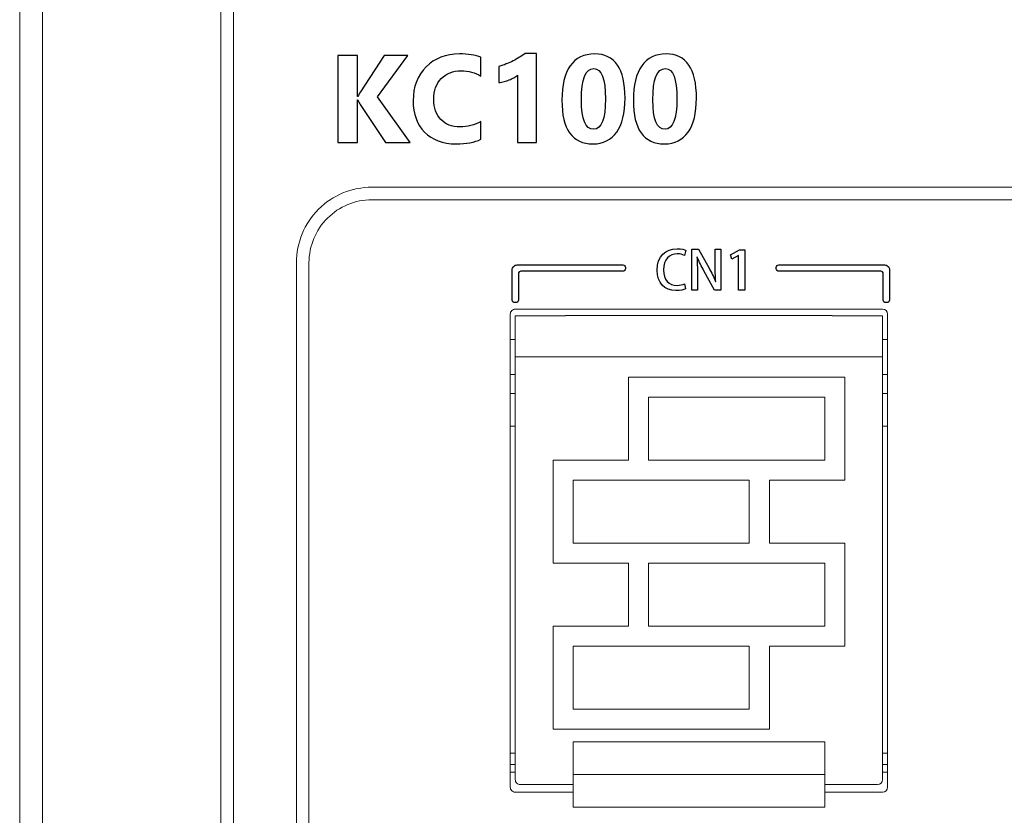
# Model space of a CAD drawing. Header units: millimetres. Extents: x -420 to 420, y -297 to 297.
# Tile 18 of 203: x -333 to -294, y -68 to -37. Entities that reach past the tile are written whole.
import ezdxf

# ---------------------------------------------------------------- set-up
doc = ezdxf.new("R2010")
doc.units = ezdxf.units.MM
doc.header["$MEASUREMENT"] = 0
doc.layers.add('layer 1', color=7, linetype='Continuous')

msp = doc.modelspace()

# ---------------------------------------------------------------- linework, layer by layer
at = {"layer": 'layer 1', "lineweight": 9}
for points in [[(-332.298, 29.9483), (-332.298, 29.9483), (-332.298, -135.0511), (-332.298, -135.0511)], [(-325.2106, -135.0531), (-325.2106, -135.0531), (-325.2106, 29.9501), (-325.2106, 29.9501)], [(-324.7106, 29.9501), (-324.7106, 29.9501), (-324.7106, -135.0531), (-324.7106, -135.0531)], [(-333.2108, -134.553), (-333.2108, -134.553), (-333.2108, 29.4501), (-333.2108, 29.4501)], [(-319.2105, -43.2013), (-319.2105, -43.2013), (-264.2095, -43.2013), (-264.2095, -43.2013)], [(-319.2105, -43.7013), (-319.2105, -43.7013), (-264.2095, -43.7013), (-264.2095, -43.7013)], [(-322.2106, -95.0523), (-322.2106, -95.0523), (-322.2106, -46.2014), (-322.2106, -46.2014)], [(-321.7106, -95.0523), (-321.7106, -95.0523), (-321.7106, -46.2014), (-321.7106, -46.2014)], [(-298.9102, -48.0514), (-298.9102, -48.0514), (-313.5104, -48.0514), (-313.5104, -48.0514)], [(-298.7101, -48.2514), (-298.7101, -48.1408), (-298.7997, -48.0514), (-298.9102, -48.0514)], [(-313.7104, -48.2514), (-313.7104, -48.2514), (-313.7104, -67.0518), (-313.7104, -67.0518)], [(-311.5104, -48.318), (-311.5104, -48.318), (-313.5104, -48.318), (-313.5104, -48.318)], [(-313.5104, -48.3218), (-313.5104, -48.3218), (-313.5104, -48.318), (-313.5104, -48.318)], [(-311.5104, -48.3218), (-311.5104, -48.3218), (-313.5104, -48.3218), (-313.5104, -48.3218)], [(-313.5104, -48.3218), (-313.5104, -48.3218), (-313.5104, -49.9514), (-313.5104, -49.9514)], [(-300.9102, -48.3014), (-300.9102, -48.3014), (-311.5104, -48.3014), (-311.5104, -48.3014)], [(-311.5104, -48.3218), (-311.5104, -48.3218), (-311.5104, -48.3014), (-311.5104, -48.3014)], [(-300.9102, -48.3014), (-300.9102, -48.3014), (-300.9102, -48.3218), (-300.9102, -48.3218)], [(-298.9102, -48.318), (-298.9102, -48.318), (-300.9102, -48.318), (-300.9102, -48.318)], [(-298.9102, -48.3218), (-298.9102, -48.3218), (-300.9102, -48.3218), (-300.9102, -48.3218)], [(-298.9102, -48.318), (-298.9102, -48.318), (-298.9102, -48.3218), (-298.9102, -48.3218)], [(-298.9102, -48.3218), (-298.9102, -48.3218), (-298.9102, -49.9514), (-298.9102, -49.9514)], [(-298.7101, -67.0518), (-298.7101, -67.0518), (-298.7101, -48.2514), (-298.7101, -48.2514)], [(-313.7104, -49.2514), (-313.7104, -49.2514), (-313.5104, -49.2514), (-313.5104, -49.2514)], [(-298.7101, -49.2514), (-298.7101, -49.2514), (-298.9102, -49.2514), (-298.9102, -49.2514)], [(-313.5104, -49.9514), (-313.5104, -49.9514), (-313.5104, -66.7518), (-313.5104, -66.7518)], [(-298.9102, -49.9514), (-298.9102, -49.9514), (-313.5104, -49.9514), (-313.5104, -49.9514)], [(-298.9102, -49.9514), (-298.9102, -49.9514), (-298.9102, -66.7518), (-298.9102, -66.7518)], [(-313.7104, -50.6515), (-313.7104, -50.6515), (-313.5104, -50.6515), (-313.5104, -50.6515)], [(-309.0103, -50.7515), (-309.0103, -50.7515), (-300.4102, -50.7515), (-300.4102, -50.7515)], [(-309.0103, -54.0515), (-309.0103, -54.0515), (-309.0103, -50.7515), (-309.0103, -50.7515)], [(-300.4102, -54.8515), (-300.4102, -54.8515), (-300.4102, -50.7515), (-300.4102, -50.7515)], [(-298.7101, -50.6515), (-298.7101, -50.6515), (-298.9102, -50.6515), (-298.9102, -50.6515)], [(-313.7104, -51.4015), (-313.7104, -51.4015), (-313.5104, -51.4015), (-313.5104, -51.4015)], [(-308.2103, -54.0515), (-308.2103, -54.0515), (-308.2103, -51.5515), (-308.2103, -51.5515)], [(-308.2103, -51.5515), (-308.2103, -51.5515), (-301.2102, -51.5515), (-301.2102, -51.5515)], [(-301.2102, -54.0515), (-301.2102, -54.0515), (-301.2102, -51.5515), (-301.2102, -51.5515)], [(-298.9102, -51.4015), (-298.9102, -51.4015), (-298.7101, -51.4015), (-298.7101, -51.4015)], [(-313.5104, -52.7015), (-313.5104, -52.7015), (-313.7104, -52.7015), (-313.7104, -52.7015)], [(-298.7101, -52.7015), (-298.7101, -52.7015), (-298.9102, -52.7015), (-298.9102, -52.7015)], [(-312.0104, -58.1516), (-312.0104, -58.1516), (-312.0104, -54.0515), (-312.0104, -54.0515)], [(-312.0104, -54.0515), (-312.0104, -54.0515), (-309.0103, -54.0515), (-309.0103, -54.0515)], [(-308.2103, -54.0515), (-308.2103, -54.0515), (-301.2102, -54.0515), (-301.2102, -54.0515)], [(-311.2104, -54.8515), (-311.2104, -54.8515), (-304.2103, -54.8515), (-304.2103, -54.8515)], [(-311.2104, -57.3516), (-311.2104, -57.3516), (-311.2104, -54.8515), (-311.2104, -54.8515)], [(-304.2103, -57.3516), (-304.2103, -57.3516), (-304.2103, -54.8515), (-304.2103, -54.8515)], [(-303.4102, -57.3516), (-303.4102, -57.3516), (-303.4102, -54.8515), (-303.4102, -54.8515)], [(-303.4102, -54.8515), (-303.4102, -54.8515), (-300.4102, -54.8515), (-300.4102, -54.8515)], [(-311.2104, -57.3516), (-311.2104, -57.3516), (-304.2103, -57.3516), (-304.2103, -57.3516)], [(-303.4102, -57.3516), (-303.4102, -57.3516), (-300.4102, -57.3516), (-300.4102, -57.3516)], [(-300.4102, -61.4517), (-300.4102, -61.4517), (-300.4102, -57.3516), (-300.4102, -57.3516)], [(-312.0104, -58.1516), (-312.0104, -58.1516), (-309.0103, -58.1516), (-309.0103, -58.1516)], [(-309.0103, -60.6516), (-309.0103, -60.6516), (-309.0103, -58.1516), (-309.0103, -58.1516)], [(-308.2103, -60.6516), (-308.2103, -60.6516), (-308.2103, -58.1516), (-308.2103, -58.1516)], [(-308.2103, -58.1516), (-308.2103, -58.1516), (-301.2102, -58.1516), (-301.2102, -58.1516)], [(-301.2102, -60.6516), (-301.2102, -60.6516), (-301.2102, -58.1516), (-301.2102, -58.1516)], [(-312.0104, -60.6516), (-312.0104, -60.6516), (-309.0103, -60.6516), (-309.0103, -60.6516)], [(-312.0104, -64.7517), (-312.0104, -64.7517), (-312.0104, -60.6516), (-312.0104, -60.6516)], [(-308.2103, -60.6516), (-308.2103, -60.6516), (-301.2102, -60.6516), (-301.2102, -60.6516)], [(-311.2104, -63.9517), (-311.2104, -63.9517), (-311.2104, -61.4517), (-311.2104, -61.4517)], [(-311.2104, -61.4517), (-311.2104, -61.4517), (-304.2103, -61.4517), (-304.2103, -61.4517)], [(-304.2103, -63.9517), (-304.2103, -63.9517), (-304.2103, -61.4517), (-304.2103, -61.4517)], [(-303.4102, -64.7517), (-303.4102, -64.7517), (-303.4102, -61.4517), (-303.4102, -61.4517)], [(-303.4102, -61.4517), (-303.4102, -61.4517), (-300.4102, -61.4517), (-300.4102, -61.4517)], [(-311.2104, -63.9517), (-311.2104, -63.9517), (-304.2103, -63.9517), (-304.2103, -63.9517)], [(-312.0104, -64.7517), (-312.0104, -64.7517), (-303.4102, -64.7517), (-303.4102, -64.7517)], [(-301.2102, -65.2545), (-301.2102, -65.2545), (-311.2104, -65.2545), (-311.2104, -65.2545)], [(-311.2104, -65.2545), (-311.2104, -65.2545), (-311.2104, -66.5546), (-311.2104, -66.5546)], [(-301.2102, -65.2545), (-301.2102, -65.2545), (-301.2102, -66.5546), (-301.2102, -66.5546)], [(-313.7104, -65.7017), (-313.7104, -65.7017), (-313.5104, -65.7017), (-313.5104, -65.7017)], [(-298.9102, -65.7017), (-298.9102, -65.7017), (-298.7101, -65.7017), (-298.7101, -65.7017)], [(-313.7104, -66.1517), (-313.7104, -66.1517), (-313.5104, -66.1517), (-313.5104, -66.1517)], [(-313.5104, -66.4518), (-313.5104, -66.4518), (-313.7104, -66.4518), (-313.7104, -66.4518)], [(-298.9102, -66.1517), (-298.9102, -66.1517), (-298.7101, -66.1517), (-298.7101, -66.1517)], [(-298.7101, -66.4518), (-298.7101, -66.4518), (-298.9102, -66.4518), (-298.9102, -66.4518)], [(-301.2102, -66.5546), (-301.2102, -66.5546), (-311.2104, -66.5546), (-311.2104, -66.5546)], [(-311.2104, -66.5546), (-311.2104, -66.5546), (-311.2104, -67.8518), (-311.2104, -67.8518)], [(-301.2102, -66.5546), (-301.2102, -66.5546), (-301.2102, -67.8518), (-301.2102, -67.8518)], [(-299.1102, -66.9518), (-298.9998, -66.9518), (-298.9102, -66.8622), (-298.9102, -66.7518)], [(-313.5104, -67.2518), (-313.5104, -67.2518), (-311.2104, -67.2518), (-311.2104, -67.2518)], [(-311.2104, -66.9518), (-311.2104, -66.9518), (-313.3104, -66.9518), (-313.3104, -66.9518)], [(-299.1102, -66.9518), (-299.1102, -66.9518), (-301.2102, -66.9518), (-301.2102, -66.9518)], [(-301.2102, -67.2518), (-301.2102, -67.2518), (-298.9102, -67.2518), (-298.9102, -67.2518)], [(-298.9102, -67.2518), (-298.7997, -67.2518), (-298.7101, -67.1622), (-298.7101, -67.0518)], [(-301.2102, -67.8518), (-301.2102, -67.8518), (-311.2104, -67.8518), (-311.2104, -67.8518)]]:
    msp.add_open_spline(points, degree=3, dxfattribs=at)
at = {"layer": 'layer 1'}
for points, knots in [([(-317.6836, -41.4202), (-317.6836, -41.4202), (-318.6673, -41.4202), (-318.6673, -41.4202), (-318.6673, -41.4202), (-318.6673, -41.4202), (-319.674, -39.918), (-319.674, -39.918), (-319.674, -39.918), (-319.6938, -39.8891), (-319.7242, -39.8258), (-319.7654, -39.7278), (-319.7654, -39.7278), (-319.7654, -39.7278), (-319.7777, -39.7278), (-319.7777, -39.7278), (-319.7777, -39.7278), (-319.7777, -39.7278), (-319.7777, -41.4202), (-319.7777, -41.4202), (-319.7777, -41.4202), (-319.7777, -41.4202), (-320.5581, -41.4202), (-320.5581, -41.4202), (-320.5581, -41.4202), (-320.5581, -41.4202), (-320.5581, -37.963), (-320.5581, -37.963), (-320.5581, -37.963), (-320.5581, -37.963), (-319.7777, -37.963), (-319.7777, -37.963), (-319.7777, -37.963), (-319.7777, -37.963), (-319.7777, -39.5977), (-319.7777, -39.5977), (-319.7777, -39.5977), (-319.7777, -39.5977), (-319.7654, -39.5977), (-319.7654, -39.5977), (-319.7654, -39.5977), (-319.7465, -39.5525), (-319.7144, -39.4883), (-319.6691, -39.4051), (-319.6691, -39.4051), (-319.6691, -39.4051), (-318.7159, -37.963), (-318.7159, -37.963), (-318.7159, -37.963), (-318.7159, -37.963), (-317.7874, -37.963), (-317.7874, -37.963), (-317.7874, -37.963), (-317.7874, -37.963), (-318.9925, -39.6117), (-318.9925, -39.6117), (-318.9925, -39.6117), (-318.9925, -39.6117), (-317.6836, -41.4202), (-317.6836, -41.4202)], [0, 0, 0, 0, 0.0625, 0.0625, 0.0625, 0.0625, 0.125, 0.125, 0.125, 0.125, 0.1875, 0.1875, 0.1875, 0.1875, 0.25, 0.25, 0.25, 0.25, 0.3125, 0.3125, 0.3125, 0.3125, 0.375, 0.375, 0.375, 0.375, 0.4375, 0.4375, 0.4375, 0.4375, 0.5, 0.5, 0.5, 0.5, 0.5625, 0.5625, 0.5625, 0.5625, 0.625, 0.625, 0.625, 0.625, 0.6875, 0.6875, 0.6875, 0.6875, 0.75, 0.75, 0.75, 0.75, 0.8125, 0.8125, 0.8125, 0.8125, 0.875, 0.875, 0.875, 0.875, 1, 1, 1, 1]), ([(-314.8735, -41.2967), (-315.1262, -41.4186), (-315.4554, -41.4795), (-315.8621, -41.4795), (-315.8621, -41.4795), (-316.393, -41.4795), (-316.8103, -41.3239), (-317.1141, -41.0119), (-317.1141, -41.0119), (-317.4178, -40.6999), (-317.5701, -40.2843), (-317.5701, -39.7648), (-317.5701, -39.7648), (-317.5701, -39.2125), (-317.3989, -38.7639), (-317.0573, -38.4198), (-317.0573, -38.4198), (-316.7157, -38.0757), (-316.2728, -37.9037), (-315.7271, -37.9037), (-315.7271, -37.9037), (-315.3896, -37.9037), (-315.1048, -37.9465), (-314.8735, -38.0321), (-314.8735, -38.0321), (-314.8735, -38.0321), (-314.8735, -38.7828), (-314.8735, -38.7828), (-314.8735, -38.7828), (-315.1048, -38.6445), (-315.369, -38.5754), (-315.6645, -38.5754), (-315.6645, -38.5754), (-315.9897, -38.5754), (-316.2514, -38.6775), (-316.4514, -38.8816), (-316.4514, -38.8816), (-316.6506, -39.0857), (-316.7502, -39.3623), (-316.7502, -39.7105), (-316.7502, -39.7105), (-316.7502, -40.0455), (-316.6564, -40.3114), (-316.4679, -40.5098), (-316.4679, -40.5098), (-316.2802, -40.7082), (-316.0267, -40.8078), (-315.7081, -40.8078), (-315.7081, -40.8078), (-315.4044, -40.8078), (-315.1262, -40.7337), (-314.8735, -40.5855), (-314.8735, -40.5855), (-314.8735, -40.5855), (-314.8735, -41.2967), (-314.8735, -41.2967)], [0, 0, 0, 0, 0.0666667, 0.0666667, 0.0666667, 0.0666667, 0.1333333, 0.1333333, 0.1333333, 0.1333333, 0.2, 0.2, 0.2, 0.2, 0.2666667, 0.2666667, 0.2666667, 0.2666667, 0.3333333, 0.3333333, 0.3333333, 0.3333333, 0.4, 0.4, 0.4, 0.4, 0.4666667, 0.4666667, 0.4666667, 0.4666667, 0.5333333, 0.5333333, 0.5333333, 0.5333333, 0.6, 0.6, 0.6, 0.6, 0.6666667, 0.6666667, 0.6666667, 0.6666667, 0.7333333, 0.7333333, 0.7333333, 0.7333333, 0.8, 0.8, 0.8, 0.8, 0.8666667, 0.8666667, 0.8666667, 0.8666667, 1, 1, 1, 1]), ([(-312.6608, -37.8839), (-312.6608, -37.8839), (-312.6608, -41.4202), (-312.6608, -41.4202), (-312.6608, -41.4202), (-312.6608, -41.4202), (-313.4214, -41.4202), (-313.4214, -41.4202), (-313.4214, -41.4202), (-313.4214, -41.4202), (-313.4214, -38.7433), (-313.4214, -38.7433), (-313.4214, -38.7433), (-313.4634, -38.7795), (-313.5128, -38.8149), (-313.5696, -38.8479), (-313.5696, -38.8479), (-313.6264, -38.8808), (-313.6873, -38.9104), (-313.7515, -38.9368), (-313.7515, -38.9368), (-313.8157, -38.9639), (-313.8832, -38.9861), (-313.9515, -39.0051), (-313.9515, -39.0051), (-314.0207, -39.0232), (-314.089, -39.0364), (-314.1573, -39.0446), (-314.1573, -39.0446), (-314.1573, -39.0446), (-314.1573, -38.4025), (-314.1573, -38.4025), (-314.1573, -38.4025), (-313.9589, -38.3449), (-313.7729, -38.2708), (-313.5976, -38.1803), (-313.5976, -38.1803), (-313.4222, -38.0906), (-313.2634, -37.9918), (-313.1218, -37.8839), (-313.1218, -37.8839), (-313.1218, -37.8839), (-312.6608, -37.8839), (-312.6608, -37.8839)], [0, 0, 0, 0, 0.0833333, 0.0833333, 0.0833333, 0.0833333, 0.1666667, 0.1666667, 0.1666667, 0.1666667, 0.25, 0.25, 0.25, 0.25, 0.3333333, 0.3333333, 0.3333333, 0.3333333, 0.4166667, 0.4166667, 0.4166667, 0.4166667, 0.5, 0.5, 0.5, 0.5, 0.5833333, 0.5833333, 0.5833333, 0.5833333, 0.6666667, 0.6666667, 0.6666667, 0.6666667, 0.75, 0.75, 0.75, 0.75, 0.8333333, 0.8333333, 0.8333333, 0.8333333, 1, 1, 1, 1]), ([(-310.4218, -41.4795), (-311.2458, -41.4795), (-311.6574, -40.9016), (-311.6574, -39.7459), (-311.6574, -39.7459), (-311.6574, -39.1467), (-311.5463, -38.689), (-311.3232, -38.3754), (-311.3232, -38.3754), (-311.1009, -38.0609), (-310.7774, -37.9037), (-310.3543, -37.9037), (-310.3543, -37.9037), (-309.5501, -37.9037), (-309.1484, -38.4914), (-309.1484, -39.6661), (-309.1484, -39.6661), (-309.1484, -40.2513), (-309.2579, -40.6999), (-309.4777, -41.0119), (-309.4777, -41.0119), (-309.6975, -41.3239), (-310.0119, -41.4795), (-310.4218, -41.4795)], [0, 0, 0, 0, 0.1428571, 0.1428571, 0.1428571, 0.1428571, 0.2857143, 0.2857143, 0.2857143, 0.2857143, 0.4285714, 0.4285714, 0.4285714, 0.4285714, 0.5714286, 0.5714286, 0.5714286, 0.5714286, 0.7142857, 0.7142857, 0.7142857, 0.7142857, 1, 1, 1, 1]), ([(-307.5811, -41.4795), (-308.4051, -41.4795), (-308.8167, -40.9016), (-308.8167, -39.7459), (-308.8167, -39.7459), (-308.8167, -39.1467), (-308.7056, -38.689), (-308.4825, -38.3754), (-308.4825, -38.3754), (-308.2602, -38.0609), (-307.9367, -37.9037), (-307.5136, -37.9037), (-307.5136, -37.9037), (-306.7094, -37.9037), (-306.3077, -38.4914), (-306.3077, -39.6661), (-306.3077, -39.6661), (-306.3077, -40.2513), (-306.4172, -40.6999), (-306.637, -41.0119), (-306.637, -41.0119), (-306.8568, -41.3239), (-307.1712, -41.4795), (-307.5811, -41.4795)], [0, 0, 0, 0, 0.1428571, 0.1428571, 0.1428571, 0.1428571, 0.2857143, 0.2857143, 0.2857143, 0.2857143, 0.4285714, 0.4285714, 0.4285714, 0.4285714, 0.5714286, 0.5714286, 0.5714286, 0.5714286, 0.7142857, 0.7142857, 0.7142857, 0.7142857, 1, 1, 1, 1]), ([(-310.3873, -38.4865), (-310.7173, -38.4865), (-310.882, -38.9005), (-310.882, -39.7278), (-310.882, -39.7278), (-310.882, -40.5073), (-310.7206, -40.8967), (-310.3971, -40.8967), (-310.3971, -40.8967), (-310.0819, -40.8967), (-309.9238, -40.495), (-309.9238, -39.6916), (-309.9238, -39.6916), (-309.9238, -38.8882), (-310.0786, -38.4865), (-310.3873, -38.4865)], [0, 0, 0, 0, 0.2, 0.2, 0.2, 0.2, 0.4, 0.4, 0.4, 0.4, 0.6, 0.6, 0.6, 0.6, 1, 1, 1, 1]), ([(-307.5466, -38.4865), (-307.8766, -38.4865), (-308.0413, -38.9005), (-308.0413, -39.7278), (-308.0413, -39.7278), (-308.0413, -40.5073), (-307.8799, -40.8967), (-307.5564, -40.8967), (-307.5564, -40.8967), (-307.2412, -40.8967), (-307.0831, -40.495), (-307.0831, -39.6916), (-307.0831, -39.6916), (-307.0831, -38.8882), (-307.2379, -38.4865), (-307.5466, -38.4865)], [0, 0, 0, 0, 0.2, 0.2, 0.2, 0.2, 0.4, 0.4, 0.4, 0.4, 0.6, 0.6, 0.6, 0.6, 1, 1, 1, 1]), ([(-306.7831, -47.0482), (-306.853, -47.0821), (-306.9652, -47.1053), (-307.0752, -47.1053), (-307.0752, -47.1053), (-307.4097, -47.1053), (-307.6171, -46.8831), (-307.6171, -46.4852), (-307.6171, -46.4852), (-307.6171, -46.0639), (-307.3843, -45.8523), (-307.071, -45.8523), (-307.071, -45.8523), (-306.9504, -45.8523), (-306.8551, -45.8798), (-306.7874, -45.9115), (-306.7874, -45.9115), (-306.7874, -45.9115), (-306.7344, -45.7104), (-306.7344, -45.7104), (-306.7344, -45.7104), (-306.7789, -45.6872), (-306.8932, -45.6469), (-307.0795, -45.6469), (-307.0795, -45.6469), (-307.5282, -45.6469), (-307.8753, -45.9475), (-307.8753, -46.4979), (-307.8753, -46.4979), (-307.8753, -47.0143), (-307.5727, -47.3128), (-307.1218, -47.3128), (-307.1218, -47.3128), (-306.9461, -47.3128), (-306.8085, -47.2789), (-306.7408, -47.245), (-306.7408, -47.245), (-306.7408, -47.245), (-306.7831, -47.0482), (-306.7831, -47.0482)], [0, 0, 0, 0, 0.0909091, 0.0909091, 0.0909091, 0.0909091, 0.1818182, 0.1818182, 0.1818182, 0.1818182, 0.2727273, 0.2727273, 0.2727273, 0.2727273, 0.3636364, 0.3636364, 0.3636364, 0.3636364, 0.4545455, 0.4545455, 0.4545455, 0.4545455, 0.5454545, 0.5454545, 0.5454545, 0.5454545, 0.6363636, 0.6363636, 0.6363636, 0.6363636, 0.7272727, 0.7272727, 0.7272727, 0.7272727, 0.8181818, 0.8181818, 0.8181818, 0.8181818, 1, 1, 1, 1]), ([(-305.3374, -45.6681), (-305.3374, -45.6681), (-305.5639, -45.6681), (-305.5639, -45.6681), (-305.5639, -45.6681), (-305.5639, -45.6681), (-305.5639, -46.2657), (-305.5639, -46.2657), (-305.5639, -46.2657), (-305.5639, -46.5243), (-305.5575, -46.7321), (-305.5385, -46.9526), (-305.5385, -46.9526), (-305.5385, -46.9526), (-305.5448, -46.9547), (-305.5448, -46.9547), (-305.5448, -46.9547), (-305.6147, -46.7829), (-305.7057, -46.5963), (-305.8073, -46.4185), (-305.8073, -46.4185), (-305.8073, -46.4185), (-306.2307, -45.6681), (-306.2307, -45.6681), (-306.2307, -45.6681), (-306.2307, -45.6681), (-306.4974, -45.6681), (-306.4974, -45.6681), (-306.4974, -45.6681), (-306.4974, -45.6681), (-306.4974, -47.2895), (-306.4974, -47.2895), (-306.4974, -47.2895), (-306.4974, -47.2895), (-306.2709, -47.2895), (-306.2709, -47.2895), (-306.2709, -47.2895), (-306.2709, -47.2895), (-306.2709, -46.6834), (-306.2709, -46.6834), (-306.2709, -46.6834), (-306.2709, -46.3994), (-306.2751, -46.1895), (-306.2878, -45.9838), (-306.2878, -45.9838), (-306.2878, -45.9838), (-306.2793, -45.9817), (-306.2793, -45.9817), (-306.2793, -45.9817), (-306.2053, -46.1641), (-306.1079, -46.355), (-306.0105, -46.5307), (-306.0105, -46.5307), (-306.0105, -46.5307), (-305.5851, -47.2895), (-305.5851, -47.2895), (-305.5851, -47.2895), (-305.5851, -47.2895), (-305.3374, -47.2895), (-305.3374, -47.2895), (-305.3374, -47.2895), (-305.3374, -47.2895), (-305.3374, -45.6681), (-305.3374, -45.6681)], [0, 0, 0, 0, 0.0588235, 0.0588235, 0.0588235, 0.0588235, 0.1176471, 0.1176471, 0.1176471, 0.1176471, 0.1764706, 0.1764706, 0.1764706, 0.1764706, 0.2352941, 0.2352941, 0.2352941, 0.2352941, 0.2941176, 0.2941176, 0.2941176, 0.2941176, 0.3529412, 0.3529412, 0.3529412, 0.3529412, 0.4117647, 0.4117647, 0.4117647, 0.4117647, 0.4705882, 0.4705882, 0.4705882, 0.4705882, 0.5294118, 0.5294118, 0.5294118, 0.5294118, 0.5882353, 0.5882353, 0.5882353, 0.5882353, 0.6470588, 0.6470588, 0.6470588, 0.6470588, 0.7058824, 0.7058824, 0.7058824, 0.7058824, 0.7647059, 0.7647059, 0.7647059, 0.7647059, 0.8235294, 0.8235294, 0.8235294, 0.8235294, 0.8823529, 0.8823529, 0.8823529, 0.8823529, 1, 1, 1, 1]), ([(-304.3913, -47.2895), (-304.3913, -47.2895), (-304.3913, -45.6956), (-304.3913, -45.6956), (-304.3913, -45.6956), (-304.3913, -45.6956), (-304.5987, -45.6956), (-304.5987, -45.6956), (-304.5987, -45.6956), (-304.5987, -45.6956), (-304.9585, -45.8882), (-304.9585, -45.8882), (-304.9585, -45.8882), (-304.9585, -45.8882), (-304.9035, -46.0682), (-304.9035, -46.0682), (-304.9035, -46.0682), (-304.9035, -46.0682), (-304.6347, -45.92), (-304.6347, -45.92), (-304.6347, -45.92), (-304.6347, -45.92), (-304.6305, -45.92), (-304.6305, -45.92), (-304.6305, -45.92), (-304.6305, -45.92), (-304.6305, -47.2895), (-304.6305, -47.2895), (-304.6305, -47.2895), (-304.6305, -47.2895), (-304.3913, -47.2895), (-304.3913, -47.2895)], [0, 0, 0, 0, 0.1111111, 0.1111111, 0.1111111, 0.1111111, 0.2222222, 0.2222222, 0.2222222, 0.2222222, 0.3333333, 0.3333333, 0.3333333, 0.3333333, 0.4444444, 0.4444444, 0.4444444, 0.4444444, 0.5555556, 0.5555556, 0.5555556, 0.5555556, 0.6666667, 0.6666667, 0.6666667, 0.6666667, 0.7777778, 0.7777778, 0.7777778, 0.7777778, 1, 1, 1, 1]), ([(-313.2831, -46.5416), (-313.2831, -46.5416), (-309.2331, -46.5416), (-309.2331, -46.5416), (-309.2331, -46.5416), (-309.2066, -46.5416), (-309.1811, -46.531), (-309.1624, -46.5122), (-309.1624, -46.5122), (-309.1436, -46.4935), (-309.1331, -46.4681), (-309.1331, -46.4416), (-309.1331, -46.4416), (-309.1331, -46.4416), (-309.1331, -46.3916), (-309.1331, -46.3916), (-309.1331, -46.3916), (-309.1331, -46.3651), (-309.1437, -46.3396), (-309.1625, -46.3209), (-309.1625, -46.3209), (-309.1812, -46.3021), (-309.2066, -46.2916), (-309.2331, -46.2916), (-309.2331, -46.2916), (-309.2331, -46.2916), (-313.4331, -46.2916), (-313.4331, -46.2916), (-313.4331, -46.2916), (-313.4862, -46.2916), (-313.5371, -46.3128), (-313.5746, -46.3503), (-313.5746, -46.3503), (-313.6121, -46.3879), (-313.6331, -46.4385), (-313.6331, -46.4916), (-313.6331, -46.4916), (-313.6331, -46.4916), (-313.6331, -47.6916), (-313.6331, -47.6916), (-313.6331, -47.6916), (-313.6331, -47.7181), (-313.6225, -47.7436), (-313.6037, -47.7623), (-313.6037, -47.7623), (-313.585, -47.7811), (-313.5596, -47.7916), (-313.5331, -47.7916), (-313.5331, -47.7916), (-313.5331, -47.7916), (-313.4831, -47.7916), (-313.4831, -47.7916), (-313.4831, -47.7916), (-313.4566, -47.7916), (-313.4311, -47.781), (-313.4124, -47.7622), (-313.4124, -47.7622), (-313.3936, -47.7435), (-313.3831, -47.7181), (-313.3831, -47.6916), (-313.3831, -47.6916), (-313.3831, -47.6916), (-313.3831, -46.6416), (-313.3831, -46.6416), (-313.3831, -46.6416), (-313.3831, -46.6151), (-313.3726, -46.5897), (-313.3539, -46.5709), (-313.3539, -46.5709), (-313.3351, -46.5522), (-313.3096, -46.5416), (-313.2831, -46.5416)], [0, 0, 0, 0, 0.0526316, 0.0526316, 0.0526316, 0.0526316, 0.1052632, 0.1052632, 0.1052632, 0.1052632, 0.1578947, 0.1578947, 0.1578947, 0.1578947, 0.2105263, 0.2105263, 0.2105263, 0.2105263, 0.2631579, 0.2631579, 0.2631579, 0.2631579, 0.3157895, 0.3157895, 0.3157895, 0.3157895, 0.3684211, 0.3684211, 0.3684211, 0.3684211, 0.4210526, 0.4210526, 0.4210526, 0.4210526, 0.4736842, 0.4736842, 0.4736842, 0.4736842, 0.5263158, 0.5263158, 0.5263158, 0.5263158, 0.5789474, 0.5789474, 0.5789474, 0.5789474, 0.6315789, 0.6315789, 0.6315789, 0.6315789, 0.6842105, 0.6842105, 0.6842105, 0.6842105, 0.7368421, 0.7368421, 0.7368421, 0.7368421, 0.7894737, 0.7894737, 0.7894737, 0.7894737, 0.8421053, 0.8421053, 0.8421053, 0.8421053, 0.8947368, 0.8947368, 0.8947368, 0.8947368, 1, 1, 1, 1]), ([(-303.1331, -46.4416), (-303.1331, -46.4681), (-303.1225, -46.4936), (-303.1037, -46.5123), (-303.1037, -46.5123), (-303.085, -46.5311), (-303.0596, -46.5416), (-303.0331, -46.5416), (-303.0331, -46.5416), (-303.0331, -46.5416), (-298.9831, -46.5416), (-298.9831, -46.5416), (-298.9831, -46.5416), (-298.9566, -46.5416), (-298.9312, -46.5521), (-298.9124, -46.5708), (-298.9124, -46.5708), (-298.8937, -46.5896), (-298.8831, -46.6151), (-298.8831, -46.6416), (-298.8831, -46.6416), (-298.8831, -46.6416), (-298.8831, -47.6916), (-298.8831, -47.6916), (-298.8831, -47.6916), (-298.8831, -47.7181), (-298.8725, -47.7436), (-298.8537, -47.7623), (-298.8537, -47.7623), (-298.835, -47.7811), (-298.8096, -47.7916), (-298.7831, -47.7916), (-298.7831, -47.7916), (-298.7831, -47.7916), (-298.7331, -47.7916), (-298.7331, -47.7916), (-298.7331, -47.7916), (-298.7066, -47.7916), (-298.6811, -47.781), (-298.6624, -47.7622), (-298.6624, -47.7622), (-298.6436, -47.7435), (-298.6331, -47.7181), (-298.6331, -47.6916), (-298.6331, -47.6916), (-298.6331, -47.6916), (-298.6331, -46.4916), (-298.6331, -46.4916), (-298.6331, -46.4916), (-298.6331, -46.4385), (-298.6543, -46.3876), (-298.6918, -46.3501), (-298.6918, -46.3501), (-298.7294, -46.3126), (-298.78, -46.2916), (-298.8331, -46.2916), (-298.8331, -46.2916), (-298.8331, -46.2916), (-303.0331, -46.2916), (-303.0331, -46.2916), (-303.0331, -46.2916), (-303.0596, -46.2916), (-303.0851, -46.3022), (-303.1038, -46.321), (-303.1038, -46.321), (-303.1226, -46.3397), (-303.1331, -46.3651), (-303.1331, -46.3916), (-303.1331, -46.3916), (-303.1331, -46.3916), (-303.1331, -46.4416), (-303.1331, -46.4416)], [0, 0, 0, 0, 0.0526316, 0.0526316, 0.0526316, 0.0526316, 0.1052632, 0.1052632, 0.1052632, 0.1052632, 0.1578947, 0.1578947, 0.1578947, 0.1578947, 0.2105263, 0.2105263, 0.2105263, 0.2105263, 0.2631579, 0.2631579, 0.2631579, 0.2631579, 0.3157895, 0.3157895, 0.3157895, 0.3157895, 0.3684211, 0.3684211, 0.3684211, 0.3684211, 0.4210526, 0.4210526, 0.4210526, 0.4210526, 0.4736842, 0.4736842, 0.4736842, 0.4736842, 0.5263158, 0.5263158, 0.5263158, 0.5263158, 0.5789474, 0.5789474, 0.5789474, 0.5789474, 0.6315789, 0.6315789, 0.6315789, 0.6315789, 0.6842105, 0.6842105, 0.6842105, 0.6842105, 0.7368421, 0.7368421, 0.7368421, 0.7368421, 0.7894737, 0.7894737, 0.7894737, 0.7894737, 0.8421053, 0.8421053, 0.8421053, 0.8421053, 0.8947368, 0.8947368, 0.8947368, 0.8947368, 1, 1, 1, 1])]:
    msp.add_open_spline(points, degree=3, knots=knots, dxfattribs=at)
at = {"layer": 'layer 1', "lineweight": 9}
for points in [[(-319.2105, -43.2013), (-320.0061, -43.2013), (-320.7694, -43.5173), (-321.332, -44.0799), (-321.332, -44.0799), (-321.8946, -44.6425), (-322.2106, -45.4056), (-322.2106, -46.2014)], [(-319.2105, -43.7013), (-319.8735, -43.7013), (-320.5096, -43.9647), (-320.9784, -44.4335), (-320.9784, -44.4335), (-321.4472, -44.9023), (-321.7106, -45.5382), (-321.7106, -46.2014)], [(-313.5104, -48.0514), (-313.5634, -48.0514), (-313.6144, -48.0724), (-313.6518, -48.11), (-313.6518, -48.11), (-313.6894, -48.1474), (-313.7104, -48.1982), (-313.7104, -48.2514)], [(-313.5104, -66.7518), (-313.5104, -66.8048), (-313.4894, -66.8556), (-313.4518, -66.8932), (-313.4518, -66.8932), (-313.4144, -66.9306), (-313.3634, -66.9518), (-313.3104, -66.9518)], [(-313.7104, -67.0518), (-313.7104, -67.1048), (-313.6894, -67.1556), (-313.6518, -67.1932), (-313.6518, -67.1932), (-313.6144, -67.2306), (-313.5634, -67.2518), (-313.5104, -67.2518)]]:
    msp.add_open_spline(points, degree=3, knots=[0, 0, 0, 0, 0.3333333, 0.3333333, 0.3333333, 0.3333333, 1, 1, 1, 1], dxfattribs=at)

doc.saveas('drawing.dxf')
